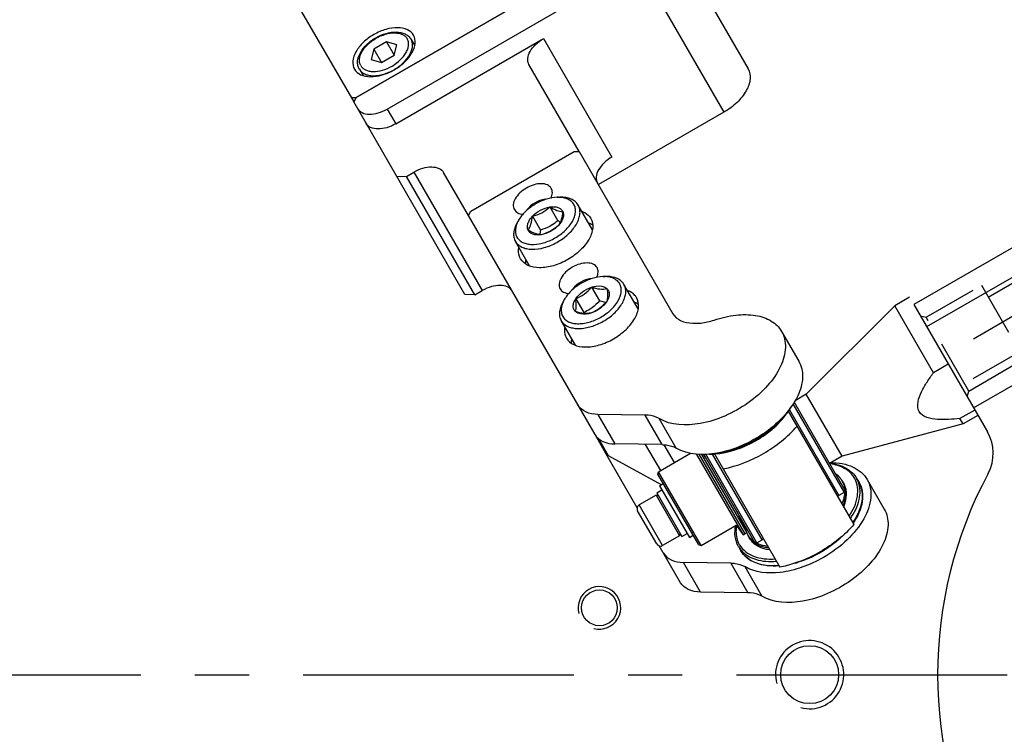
# Model space of a CAD drawing. Header units: millimetres. Extents: x 0 to 7560, y 0 to 5346.
# Tile 35 of 242: x 1535 to 1651, y 1017 to 1101. Entities that reach past the tile are written whole.
import ezdxf

# ---------------------------------------------------------------- set-up
doc = ezdxf.new("R2010")
doc.units = ezdxf.units.MM
doc.linetypes.add('CENTER', pattern=[50.8, 31.75, -6.35, 6.35, -6.35])
doc.linetypes.add('HIDDEN', pattern=[9.525, 6.35, -3.175])
for name, color, linetype in [('CSH-ST-M4-20_PBL1291', 7, 'Continuous'), ('DEFAULT_1', 7, 'CENTER'), ('DUMMY_BOLT_M3_8_SWPW_PBL1326', 7, 'Continuous'), ('DUMMY_BOLT_M5_10_PBL1340', 7, 'Continuous'), ('DUMMY_BOLT_M5_10_PBL1341', 7, 'Continuous'), ('M2001303_PBL1239', 7, 'Continuous'), ('M2002301_PBL1375', 7, 'Continuous'), ('M2002401_PBL1392', 7, 'Continuous'), ('M2002501_PBL1325', 7, 'Continuous'), ('M2003001_PBL3', 7, 'Continuous'), ('M2301901_PBL1299', 7, 'Continuous'), ('M2302101_PBL1355', 7, 'Continuous'), ('M2302301_PBL1298', 7, 'Continuous'), ('M2302501_PBL1297', 7, 'Continuous'), ('MISUMI_BD-13_PBL1360', 7, 'Continuous'), ('MISUMI_BD-13_PBL1361', 7, 'Continuous'), ('MISUMI_BD-13_PBL1377', 7, 'Continuous'), ('MISUMI_BD-13_PBL1665', 7, 'Continuous'), ('MISUMI_MS5-8_PBL1750', 7, 'Continuous'), ('MISUMI_MS5-8_PBL1754', 7, 'Continuous'), ('NSK_F687ZZ1_PBL1358', 7, 'Continuous'), ('NSK_F687ZZ1_PBL1381', 7, 'Continuous'), ('NSK_F687ZZ1_PBL1382', 7, 'Continuous'), ('NSK_F687ZZ1_PBL1666', 7, 'Continuous'), ('RIGHT_VIEW_VBL2', 7, 'Continuous')]:
    doc.layers.add(name, color=color, linetype=linetype)

# ---------------------------------------------------------------- blocks, each defined once
blk = doc.blocks.new('M2003001_PBL3', base_point=(581.65, 254.86))
at = {"layer": 'M2003001_PBL3', "color": 2, "linetype": 'HIDDEN'}
for p, q in [((550.34, 203.47), (526.34, 245.04)), ((537.34, 205.2), (521.34, 232.91)), ((535.95, 204.4), (544.61, 209.4)), ((548.36, 202.91), (544.61, 209.4)), ((543.75, 208.9), (547.75, 201.97)), ((539.7, 197.91), (535.95, 204.4)), ((548.36, 202.91), (539.7, 197.91)), ((549.05, 202.72), (548.36, 202.91)), ((539.52, 197.22), (539.7, 197.91))]:
    blk.add_line(p, q, dxfattribs=at)
at = {"layer": 'M2003001_PBL3', "color": 7}
for p, q in [((516.82, 239.54), (540.82, 197.97)), ((514.22, 238.04), (538.22, 196.47)), ((538.22, 196.47), (553.17, 205.11))]:
    blk.add_line(p, q, dxfattribs=at)
for centre, radius, start, end in [((555.67, 200.78), 5, 61.8214, 120), ((581.65, 249.26), 50, 241.8214, 298.1786)]:
    blk.add_arc(centre, radius, start, end, dxfattribs=at)
blk = doc.blocks.new('RIGHT_VIEW_VBL2', base_point=(581.65, 254.86))
at = {"layer": 'M2003001_PBL3'}
blk.add_blockref('M2003001_PBL3', (581.65, 254.86), dxfattribs=at)

msp = doc.modelspace()

# ---------------------------------------------------------------- linework, layer by layer
at = {"color": 1, "linetype": 'CENTER'}
msp.add_line((1212.687, 1023.804), (2122.687, 1023.804), dxfattribs=at)
at = {"layer": 'CSH-ST-M4-20_PBL1291', "color": 7}
for p, q in [((1580.935, 1098.363), (1581.366, 1097.618)), ((1576.566, 1097.199), (1576.264, 1095.991)), ((1578.066, 1098.065), (1576.566, 1097.199)), ((1576.566, 1097.199), (1577.461, 1095.649)), ((1578.066, 1098.065), (1578.961, 1096.515)), ((1579.264, 1097.723), (1578.066, 1098.065)), ((1578.961, 1096.515), (1579.264, 1097.723)), ((1576.264, 1095.991), (1577.461, 1095.649)), ((1577.461, 1095.649), (1578.961, 1096.515)), ((1574.873, 1094.863), (1575.304, 1094.118))]:
    msp.add_line(p, q, dxfattribs=at)
for points, knots in [([(1574.873, 1094.863), (1574.795, 1094.999), (1574.68, 1095.302), (1574.643, 1095.979), (1574.96, 1096.874), (1575.722, 1097.814), (1576.764, 1098.589), (1577.956, 1099.103), (1579.151, 1099.294), (1580.084, 1099.121), (1580.652, 1098.75), (1580.857, 1098.499), (1580.935, 1098.363)], [0, 0, 0, 0, 0.0517125, 0.1049771, 0.2210176, 0.3545375, 0.5000061, 0.6454734, 0.7789894, 0.8950254, 0.9482878, 1, 1, 1, 1]), ([(1575.036, 1095.282), (1574.974, 1095.389), (1574.883, 1095.634), (1574.867, 1096.04), (1574.963, 1096.472), (1575.245, 1097.088), (1575.847, 1097.82), (1576.801, 1098.524), (1577.888, 1098.998), (1578.823, 1099.154), (1579.497, 1099.09), (1579.92, 1098.957), (1580.263, 1098.74), (1580.43, 1098.539), (1580.492, 1098.432)], [0, 0, 0, 0, 0.0464329, 0.0958497, 0.1503571, 0.2108712, 0.3483288, 0.5, 0.6516712, 0.7891288, 0.8496429, 0.9041503, 0.9535671, 1, 1, 1, 1]), ([(1574.873, 1094.863), (1574.942, 1094.744), (1575.127, 1094.521), (1575.509, 1094.28), (1575.978, 1094.132), (1576.728, 1094.061), (1577.766, 1094.234), (1578.974, 1094.761), (1580.034, 1095.543), (1580.703, 1096.356), (1581.016, 1097.041), (1581.123, 1097.521), (1581.105, 1097.972), (1581.004, 1098.244), (1580.935, 1098.363)], [0, 0, 0, 0, 0.0464329, 0.0958497, 0.1503571, 0.2108712, 0.3483288, 0.5, 0.6516712, 0.7891288, 0.8496429, 0.9041503, 0.9535671, 1, 1, 1, 1]), ([(1575.036, 1095.282), (1575.098, 1095.174), (1575.265, 1094.973), (1575.608, 1094.756), (1576.031, 1094.624), (1576.705, 1094.56), (1577.64, 1094.715), (1578.726, 1095.189), (1579.68, 1095.893), (1580.283, 1096.625), (1580.564, 1097.241), (1580.661, 1097.673), (1580.644, 1098.079), (1580.554, 1098.324), (1580.492, 1098.432)], [0, 0, 0, 0, 0.0464329, 0.0958497, 0.1503571, 0.2108712, 0.3483288, 0.5, 0.6516712, 0.7891288, 0.8496429, 0.9041503, 0.9535671, 1, 1, 1, 1])]:
    msp.add_open_spline(points, degree=3, knots=knots, dxfattribs=at)
at = {"layer": 'DEFAULT_1', "color": 1}
msp.add_line((1685.405, 1085.417), (1642.97, 1060.917), dxfattribs=at)
at = {"layer": 'DUMMY_BOLT_M3_8_SWPW_PBL1326', "color": 7}
for p, q in [((1610.087, 1045.971), (1610.52, 1046.221)), ((1609.756, 1045.145), (1610.362, 1045.495)), ((1609.756, 1045.145), (1612.706, 1040.036)), ((1610.087, 1045.971), (1613.587, 1039.909)), ((1609.683, 1044.872), (1607.691, 1043.722)), ((1609.683, 1044.872), (1612.433, 1040.109)), ((1609.956, 1044.799), (1609.683, 1044.872)), ((1609.758, 1039.142), (1607.508, 1043.039)), ((1610.441, 1038.959), (1607.691, 1043.722)), ((1612.433, 1040.109), (1610.441, 1038.959)), ((1612.506, 1040.382), (1612.433, 1040.109)), ((1612.706, 1040.036), (1613.312, 1040.386)), ((1613.587, 1039.909), (1614.02, 1040.159))]:
    msp.add_line(p, q, dxfattribs=at)
for centre, start, end in [((1607.941, 1043.289), 120, 210), ((1610.191, 1039.392), 210, 300)]:
    msp.add_arc(centre, 0.5, start, end, dxfattribs=at)
at = {"layer": 'DUMMY_BOLT_M5_10_PBL1340', "color": 7}
for p, q in [((1598.075, 1079.827), (1598.378, 1079.836)), ((1597.21, 1078.69), (1598.141, 1077.076)), ((1600.601, 1078.79), (1600.54, 1078.907)), ((1602.207, 1076.02), (1600.54, 1078.907)), ((1595.177, 1077.599), (1596.108, 1075.985)), ((1593.615, 1077.252), (1593.455, 1076.994)), ((1593.118, 1074.774), (1593.179, 1074.657)), ((1594.846, 1071.77), (1593.179, 1074.657))]:
    msp.add_line(p, q, dxfattribs=at)
for centre, radius, start, end in [((1598.191, 1076.2), 3.628, 87.02934, 91.82901), ((1598.202, 1076.471), 3.357, 86.50341, 86.97372), ((1596.695, 1075.34), 3.624, 148.16804, 153.03402)]:
    msp.add_arc(centre, radius, start, end, dxfattribs=at)
for points, knots in [([(1598.075, 1079.827), (1597.651, 1079.813), (1596.768, 1079.644), (1595.526, 1079.092), (1594.427, 1078.293), (1593.839, 1077.613), (1593.615, 1077.252)], [0, 0, 0, 0, 0.2392861, 0.4999992, 0.7607122, 1, 1, 1, 1]), ([(1600.54, 1078.907), (1600.451, 1079.062), (1600.205, 1079.35), (1599.696, 1079.651), (1599.07, 1079.82), (1598.616, 1079.843), (1598.378, 1079.836)], [0, 0, 0, 0, 0.217481, 0.450692, 0.7102363, 1, 1, 1, 1]), ([(1600.088, 1078.879), (1600.025, 1079.015), (1599.846, 1079.275), (1599.455, 1079.567), (1598.962, 1079.757), (1598.598, 1079.81), (1598.406, 1079.822)], [0, 0, 0, 0, 0.2234352, 0.4577805, 0.7146522, 1, 1, 1, 1]), ([(1593.179, 1074.657), (1593.261, 1074.515), (1593.481, 1074.248), (1593.934, 1073.957), (1594.49, 1073.776), (1595.379, 1073.682), (1596.616, 1073.873), (1598.063, 1074.481), (1599.35, 1075.398), (1600.18, 1076.358), (1600.591, 1077.174), (1600.75, 1077.752), (1600.765, 1078.301), (1600.671, 1078.64), (1600.601, 1078.79)], [0, 0, 0, 0, 0.046216, 0.0953063, 0.149332, 0.2092218, 0.3452475, 0.4958002, 0.6473276, 0.7859619, 0.8474544, 0.903012, 0.9532738, 1, 1, 1, 1]), ([(1593.31, 1075.241), (1593.373, 1075.105), (1593.552, 1074.846), (1593.943, 1074.553), (1594.436, 1074.364), (1595.236, 1074.246), (1596.369, 1074.392), (1597.705, 1074.927), (1598.902, 1075.757), (1599.68, 1076.636), (1600.069, 1077.388), (1600.221, 1077.921), (1600.239, 1078.427), (1600.153, 1078.74), (1600.088, 1078.879)], [0, 0, 0, 0, 0.0461239, 0.0944985, 0.1475206, 0.2064187, 0.3411462, 0.4916953, 0.6442332, 0.784258, 0.8463796, 0.902434, 0.9530416, 1, 1, 1, 1]), ([(1595.177, 1077.599), (1595.445, 1077.886), (1596.081, 1078.359), (1596.828, 1078.63), (1597.21, 1078.69)], [0, 0, 0, 0, 0.5043725, 1, 1, 1, 1]), ([(1595.177, 1077.599), (1595.552, 1077.701), (1596.289, 1077.969), (1596.92, 1078.435), (1597.21, 1078.69)], [0, 0, 0, 0, 0.5019, 1, 1, 1, 1]), ([(1597.21, 1078.69), (1597.379, 1078.716), (1597.704, 1078.737), (1598.156, 1078.659), (1598.52, 1078.467), (1598.681, 1078.261), (1598.732, 1078.151)], [0, 0, 0, 0, 0.2986818, 0.561175, 0.7900538, 1, 1, 1, 1]), ([(1597.21, 1078.69), (1597.478, 1078.54), (1597.961, 1078.289), (1598.498, 1078.165), (1598.732, 1078.151)], [0, 0, 0, 0, 0.5665702, 1, 1, 1, 1]), ([(1594.666, 1075.969), (1594.614, 1076.081), (1594.558, 1076.346), (1594.633, 1076.768), (1594.843, 1077.2), (1595.054, 1077.468), (1595.177, 1077.599)], [0, 0, 0, 0, 0.2056976, 0.4365227, 0.7017552, 1, 1, 1, 1]), ([(1594.666, 1075.969), (1594.807, 1076.181), (1595.05, 1076.711), (1595.14, 1077.282), (1595.177, 1077.599)], [0, 0, 0, 0, 0.4440569, 1, 1, 1, 1]), ([(1598.732, 1078.151), (1598.695, 1077.834), (1598.606, 1077.264), (1598.363, 1076.734), (1598.221, 1076.522)], [0, 0, 0, 0, 0.5559465, 1, 1, 1, 1]), ([(1598.732, 1078.151), (1598.784, 1078.039), (1598.84, 1077.774), (1598.765, 1077.353), (1598.554, 1076.92), (1598.344, 1076.652), (1598.221, 1076.522)], [0, 0, 0, 0, 0.2056976, 0.4365227, 0.7017552, 1, 1, 1, 1]), ([(1593.455, 1076.994), (1593.337, 1076.803), (1593.141, 1076.423), (1592.971, 1075.833), (1592.952, 1075.273), (1593.046, 1074.927), (1593.118, 1074.774)], [0, 0, 0, 0, 0.2879881, 0.5478295, 0.7823866, 1, 1, 1, 1]), ([(1593.464, 1076.984), (1593.317, 1076.695), (1593.161, 1076.238), (1593.173, 1075.632), (1593.253, 1075.363), (1593.31, 1075.241)], [0, 0, 0, 0, 0.5397708, 0.7769142, 1, 1, 1, 1]), ([(1598.221, 1076.522), (1597.932, 1076.267), (1597.3, 1075.801), (1596.564, 1075.533), (1596.188, 1075.431)], [0, 0, 0, 0, 0.4981, 1, 1, 1, 1]), ([(1598.221, 1076.522), (1597.953, 1076.235), (1597.317, 1075.761), (1596.57, 1075.49), (1596.188, 1075.431)], [0, 0, 0, 0, 0.5043725, 1, 1, 1, 1]), ([(1598.141, 1077.076), (1598.069, 1077.013), (1597.774, 1076.763), (1597.452, 1076.544), (1597.196, 1076.407)], [0, 0, 0, 0, 0.2480932, 1, 1, 1, 1]), ([(1598.438, 1076.918), (1598.413, 1076.93), (1598.314, 1076.981), (1598.215, 1077.035), (1598.141, 1077.076)], [0, 0, 0, 0, 0.2455371, 1, 1, 1, 1]), ([(1596.188, 1075.431), (1595.954, 1075.445), (1595.417, 1075.568), (1594.934, 1075.819), (1594.666, 1075.969)], [0, 0, 0, 0, 0.4334332, 1, 1, 1, 1]), ([(1596.188, 1075.431), (1596.019, 1075.404), (1595.694, 1075.383), (1595.242, 1075.461), (1594.878, 1075.654), (1594.717, 1075.86), (1594.666, 1075.969)], [0, 0, 0, 0, 0.2986818, 0.561175, 0.7900538, 1, 1, 1, 1]), ([(1596.108, 1075.985), (1596.103, 1075.939), (1596.08, 1075.758), (1596.052, 1075.579), (1596.025, 1075.446)], [0, 0, 0, 0, 0.2564422, 1, 1, 1, 1])]:
    msp.add_open_spline(points, degree=3, knots=knots, dxfattribs=at)
msp.add_open_spline([(1597.196, 1076.407), (1596.854, 1076.223), (1596.483, 1076.088), (1596.108, 1075.985)], degree=3, dxfattribs=at)
at = {"layer": 'DUMMY_BOLT_M5_10_PBL1341', "color": 7}
for p, q in [((1603.445, 1070.526), (1603.748, 1070.535)), ((1607.577, 1066.719), (1605.91, 1069.606)), ((1602.097, 1069.273), (1603.029, 1067.66)), ((1598.985, 1067.951), (1598.825, 1067.693)), ((1600.251, 1067.925), (1601.183, 1066.312)), ((1600.216, 1062.469), (1598.549, 1065.356))]:
    msp.add_line(p, q, dxfattribs=at)
for centre, radius, start, end in [((1603.561, 1066.905), 3.623, 86.9759, 91.83673), ((1602.065, 1066.039), 3.626, 148.16654, 152.9741), ((1589.508, 1064.9), 11.759, 6.37949, 6.89494)]:
    msp.add_arc(centre, radius, start, end, dxfattribs=at)
for points, knots in [([(1603.444, 1070.526), (1603.02, 1070.513), (1602.137, 1070.343), (1600.896, 1069.791), (1599.797, 1068.992), (1599.209, 1068.312), (1598.985, 1067.951)], [0, 0, 0, 0, 0.2392934, 0.5000071, 0.7607168, 1, 1, 1, 1]), ([(1605.627, 1069.962), (1605.404, 1070.171), (1604.786, 1070.488), (1604.11, 1070.546), (1603.748, 1070.535)], [0, 0, 0, 0, 0.4568342, 1, 1, 1, 1]), ([(1605.146, 1070.007), (1604.976, 1070.166), (1604.525, 1070.423), (1604.021, 1070.508), (1603.752, 1070.523)], [0, 0, 0, 0, 0.4635303, 1, 1, 1, 1]), ([(1598.832, 1065.001), (1599.083, 1064.764), (1599.605, 1064.52), (1600.363, 1064.414), (1601.275, 1064.439), (1602.478, 1064.741), (1603.841, 1065.431), (1605.003, 1066.376), (1605.717, 1067.322), (1606.039, 1068.104), (1606.14, 1068.65), (1606.106, 1069.161), (1605.989, 1069.47), (1605.91, 1069.606)], [0, 0, 0, 0, 0.1001185, 0.1583342, 0.222136, 0.3633151, 0.514248, 0.6620083, 0.7946183, 0.8530448, 0.9059546, 0.9542971, 1, 1, 1, 1]), ([(1598.991, 1065.512), (1599.234, 1065.284), (1599.746, 1065.056), (1600.485, 1064.975), (1601.373, 1065.028), (1602.529, 1065.364), (1603.806, 1066.084), (1604.843, 1067.035), (1605.422, 1067.968), (1605.604, 1068.71), (1605.597, 1069.21), (1605.447, 1069.659), (1605.256, 1069.903), (1605.146, 1070.007)], [0, 0, 0, 0, 0.1022191, 0.1622294, 0.2281854, 0.3737941, 0.5274899, 0.6744224, 0.8020683, 0.8571585, 0.9070212, 0.9536542, 1, 1, 1, 1]), ([(1602.097, 1069.273), (1602.275, 1069.33), (1602.867, 1069.475), (1603.598, 1069.405), (1603.915, 1069.107)], [0, 0, 0, 0, 0.3006947, 1, 1, 1, 1]), ([(1605.91, 1069.606), (1605.853, 1069.705), (1605.762, 1069.828), (1605.655, 1069.936), (1605.627, 1069.962)], [0, 0, 0, 0, 0.7467444, 1, 1, 1, 1]), ([(1600.251, 1067.925), (1600.457, 1068.238), (1601.022, 1068.791), (1601.719, 1069.151), (1602.097, 1069.273)], [0, 0, 0, 0, 0.485027, 1, 1, 1, 1]), ([(1600.251, 1067.925), (1600.601, 1068.071), (1601.287, 1068.436), (1601.842, 1068.98), (1602.097, 1069.273)], [0, 0, 0, 0, 0.4933969, 1, 1, 1, 1]), ([(1602.097, 1069.273), (1602.417, 1069.177), (1603.018, 1069.027), (1603.641, 1069.055), (1603.915, 1069.107)], [0, 0, 0, 0, 0.5445426, 1, 1, 1, 1]), ([(1603.915, 1069.107), (1603.95, 1068.815), (1604, 1068.309), (1603.944, 1067.799), (1603.886, 1067.594)], [0, 0, 0, 0, 0.5802916, 1, 1, 1, 1]), ([(1603.915, 1069.107), (1604.002, 1069.025), (1604.148, 1068.816), (1604.208, 1068.424), (1604.117, 1068), (1603.975, 1067.729), (1603.886, 1067.594)], [0, 0, 0, 0, 0.2194799, 0.4472915, 0.7045944, 1, 1, 1, 1]), ([(1598.825, 1067.693), (1598.7, 1067.491), (1598.493, 1067.086), (1598.327, 1066.459), (1598.332, 1065.868), (1598.459, 1065.511), (1598.549, 1065.356)], [0, 0, 0, 0, 0.2897733, 0.5493251, 0.7825452, 1, 1, 1, 1]), ([(1598.836, 1067.686), (1598.734, 1067.486), (1598.578, 1067.089), (1598.513, 1066.481), (1598.645, 1065.929), (1598.862, 1065.633), (1598.991, 1065.512)], [0, 0, 0, 0, 0.2876384, 0.5421145, 0.7734297, 1, 1, 1, 1]), ([(1600.223, 1066.411), (1600.135, 1066.494), (1599.99, 1066.702), (1599.929, 1067.094), (1600.021, 1067.519), (1600.163, 1067.79), (1600.251, 1067.925)], [0, 0, 0, 0, 0.2194799, 0.4472915, 0.7045944, 1, 1, 1, 1]), ([(1600.223, 1066.411), (1600.28, 1066.616), (1600.336, 1067.127), (1600.287, 1067.633), (1600.251, 1067.925)], [0, 0, 0, 0, 0.4197118, 1, 1, 1, 1]), ([(1603.886, 1067.594), (1603.631, 1067.3), (1603.076, 1066.757), (1602.39, 1066.392), (1602.04, 1066.246)], [0, 0, 0, 0, 0.5066031, 1, 1, 1, 1]), ([(1603.886, 1067.594), (1603.681, 1067.28), (1603.116, 1066.728), (1602.418, 1066.368), (1602.04, 1066.246)], [0, 0, 0, 0, 0.485027, 1, 1, 1, 1]), ([(1603.786, 1067.48), (1603.724, 1067.49), (1603.469, 1067.536), (1603.217, 1067.603), (1603.029, 1067.66)], [0, 0, 0, 0, 0.2409673, 1, 1, 1, 1]), ([(1602.04, 1066.246), (1601.766, 1066.193), (1601.143, 1066.165), (1600.542, 1066.315), (1600.223, 1066.411)], [0, 0, 0, 0, 0.4554608, 1, 1, 1, 1]), ([(1602.04, 1066.246), (1601.862, 1066.188), (1601.27, 1066.043), (1600.54, 1066.114), (1600.223, 1066.411)], [0, 0, 0, 0, 0.3006947, 1, 1, 1, 1]), ([(1602.178, 1066.862), (1602.1, 1066.805), (1601.786, 1066.591), (1601.444, 1066.421), (1601.183, 1066.312)], [0, 0, 0, 0, 0.2538205, 1, 1, 1, 1]), ([(1598.549, 1065.356), (1598.605, 1065.258), (1598.697, 1065.135), (1598.804, 1065.027), (1598.832, 1065.001)], [0, 0, 0, 0, 0.7467444, 1, 1, 1, 1])]:
    msp.add_open_spline(points, degree=3, knots=knots, dxfattribs=at)
msp.add_open_spline([(1603.029, 1067.66), (1602.773, 1067.366), (1602.492, 1067.091), (1602.178, 1066.862)], degree=3, dxfattribs=at)
at = {"layer": 'M2001303_PBL1239', "color": 7}
for centre, radius in [((1603.03, 1031.648), 2.1), ((1627.687, 1023.804), 3.4)]:
    msp.add_circle(centre, radius, dxfattribs=at)
at = {"layer": 'M2001303_PBL1239', "color": 134}
for centre, radius in [((1603.03, 1031.648), 2.5), ((1627.687, 1023.804), 4)]:
    msp.add_arc(centre, radius, 255, 195, dxfattribs=at)
at = {"layer": 'M2002301_PBL1375', "color": 7}
for p, q in [((1637.672, 1067.094), (1627.29, 1056.712)), ((1639.404, 1068.094), (1637.672, 1067.094)), ((1642.206, 1059.24), (1637.672, 1067.094)), ((1643.938, 1060.24), (1642.206, 1059.24)), ((1627.29, 1056.712), (1625.979, 1055.955)), ((1631.49, 1049.437), (1627.29, 1056.712)), ((1647.046, 1054.857), (1645.314, 1053.857)), ((1645.672, 1053.237), (1631.49, 1049.437)), ((1645.672, 1053.237), (1645.314, 1053.857)), ((1647.404, 1054.237), (1645.672, 1053.237)), ((1631.49, 1049.437), (1630.002, 1048.578))]:
    msp.add_line(p, q, dxfattribs=at)
msp.add_open_spline([(1645.314, 1053.857), (1644.872, 1053.81), (1643.996, 1053.736), (1642.691, 1053.741), (1641.472, 1053.894), (1640.354, 1054.582), (1640.317, 1055.894), (1640.794, 1057.026), (1641.442, 1058.159), (1641.945, 1058.881), (1642.206, 1059.24)], degree=3, knots=[0, 0, 0, 0, 0.1321698, 0.261999, 0.3867483, 0.500001, 0.613254, 0.7380016, 0.8678303, 1, 1, 1, 1], dxfattribs=at)
at = {"layer": 'M2002401_PBL1392', "color": 7}
for p, q in [((1625.181, 1054.728), (1632.863, 1041.422)), ((1616.521, 1049.727), (1624.203, 1036.422))]:
    msp.add_line(p, q, dxfattribs=at)
for points in [[(1617.542, 1047.959), (1619.199, 1048.281), (1622.397, 1049.551), (1625.095, 1051.685), (1626.202, 1052.959)], [(1632.863, 1041.422), (1631.756, 1040.148), (1629.057, 1038.014), (1625.86, 1036.744), (1624.203, 1036.422)]]:
    msp.add_open_spline(points, degree=3, dxfattribs=at)
at = {"layer": 'M2002501_PBL1325', "color": 7}
for p, q in [((1609.943, 1047.62), (1613.725, 1049.804)), ((1609.87, 1047.347), (1609.943, 1047.62)), ((1614.943, 1038.96), (1609.943, 1047.62)), ((1614.67, 1039.034), (1609.87, 1047.347)), ((1614.943, 1038.96), (1619.078, 1041.347)), ((1614.67, 1039.033), (1614.943, 1038.96))]:
    msp.add_line(p, q, dxfattribs=at)
at = {"layer": 'M2301901_PBL1299', "color": 7}
for p, q in [((1574.492, 1091.523), (1609.999, 1112.023)), ((1568.093, 1101.607), (1574.209, 1091.015)), ((1573.91, 1091.531), (1574.492, 1091.523))]:
    msp.add_line(p, q, dxfattribs=at)
for points in [[(1581.228, 1098.857), (1581.068, 1099.135), (1580.479, 1099.617), (1579.287, 1099.801), (1577.923, 1099.577), (1576.542, 1098.974), (1575.329, 1098.079), (1574.452, 1097.01), (1574.016, 1095.885), (1574.139, 1095.135), (1574.3, 1094.857)], [(1574.3, 1094.857), (1574.46, 1094.579), (1575.049, 1094.096), (1576.241, 1093.912), (1577.605, 1094.137), (1578.986, 1094.74), (1580.199, 1095.634), (1581.076, 1096.704), (1581.512, 1097.828), (1581.388, 1098.579), (1581.228, 1098.857)]]:
    msp.add_open_spline(points, degree=3, knots=[0, 0, 0, 0, 0.0950691, 0.2098465, 0.3477922, 0.5, 0.6522078, 0.7901535, 0.9049309, 1, 1, 1, 1], dxfattribs=at)
at = {"layer": 'M2302101_PBL1355', "color": 7}
for p, q in [((1607.471, 1043.402), (1603.799, 1049.763)), ((1634.426, 1046.715), (1636.432, 1043.24)), ((1612.555, 1034.597), (1610.054, 1038.928)), ((1614.878, 1033.503), (1612.871, 1036.978)), ((1618.43, 1036.898), (1612.871, 1036.978)), ((1618.43, 1036.898), (1620.436, 1033.423)), ((1620.069, 1036.486), (1622.075, 1033.011)), ((1620.436, 1033.423), (1614.878, 1033.503))]:
    msp.add_line(p, q, dxfattribs=at)
for points, knots in [([(1630.184, 1048.686), (1631.067, 1048.68), (1632.717, 1048.443), (1634.061, 1047.348), (1634.426, 1046.716)], [0, 0, 0, 0, 0.5476437, 1, 1, 1, 1]), ([(1634.426, 1046.716), (1634.603, 1046.409), (1634.862, 1045.709), (1634.926, 1044.087), (1634.087, 1041.864), (1632.11, 1039.468), (1630.317, 1038.143), (1629.316, 1037.565)], [0, 0, 0, 0, 0.0929816, 0.1919428, 0.4209948, 0.6962676, 1, 1, 1, 1]), ([(1636.432, 1043.241), (1636.755, 1042.681), (1637.057, 1041.22), (1636.365, 1038.953), (1634.809, 1036.731), (1632.558, 1034.753), (1629.846, 1033.229), (1626.372, 1032.12), (1623.456, 1032.178), (1622.075, 1033.011)], [0, 0, 0, 0, 0.0922235, 0.2007271, 0.3301354, 0.4752226, 0.6256434, 0.7695978, 1, 1, 1, 1]), ([(1610.548, 1038.072), (1610.749, 1037.725), (1611.483, 1037.122), (1612.387, 1036.985), (1612.871, 1036.978)], [0, 0, 0, 0, 0.4530056, 1, 1, 1, 1]), ([(1629.316, 1037.565), (1628.512, 1037.101), (1626.859, 1036.341), (1623.762, 1035.576), (1621.274, 1035.759), (1620.069, 1036.486)], [0, 0, 0, 0, 0.2893534, 0.561076, 1, 1, 1, 1]), ([(1618.43, 1036.898), (1618.586, 1036.896), (1619.15, 1036.86), (1619.717, 1036.699), (1620.069, 1036.486)], [0, 0, 0, 0, 0.2747053, 1, 1, 1, 1]), ([(1614.878, 1033.503), (1614.393, 1033.51), (1613.489, 1033.647), (1612.755, 1034.25), (1612.555, 1034.597)], [0, 0, 0, 0, 0.5469944, 1, 1, 1, 1]), ([(1622.075, 1033.011), (1621.964, 1033.078), (1621.453, 1033.329), (1620.874, 1033.417), (1620.436, 1033.423)], [0, 0, 0, 0, 0.2283127, 1, 1, 1, 1])]:
    msp.add_open_spline(points, degree=3, knots=knots, dxfattribs=at)
at = {"layer": 'M2302301_PBL1298', "color": 7}
for p, q in [((1587.962, 1078.192), (1600.087, 1085.192)), ((1600.087, 1085.192), (1600.669, 1085.184)), ((1600.669, 1085.184), (1611.654, 1066.158)), ((1587.679, 1077.684), (1587.962, 1078.192)), ((1602.523, 1051.972), (1587.679, 1077.684)), ((1613.977, 1065.063), (1614.42, 1065.057)), ((1624.394, 1064.09), (1626.401, 1060.615)), ((1602.84, 1054.353), (1604.846, 1050.878)), ((1608.399, 1054.273), (1602.84, 1054.353)), ((1610.405, 1050.798), (1608.399, 1054.273)), ((1612.044, 1050.386), (1610.038, 1053.861)), ((1610.405, 1050.798), (1604.846, 1050.878))]:
    msp.add_line(p, q, dxfattribs=at)
for points, knots in [([(1597.383, 1080.876), (1597.283, 1081.049), (1596.915, 1081.351), (1596.17, 1081.466), (1595.317, 1081.326), (1594.454, 1080.949), (1593.696, 1080.39), (1593.148, 1079.721), (1592.875, 1079.018), (1592.952, 1078.549), (1593.053, 1078.376)], [0, 0, 0, 0, 0.0950719, 0.2098478, 0.3477908, 0.5, 0.6522092, 0.7901522, 0.9049281, 1, 1, 1, 1]), ([(1597.348, 1079.736), (1597.438, 1079.927), (1597.557, 1080.313), (1597.473, 1080.72), (1597.383, 1080.876)], [0, 0, 0, 0, 0.5406599, 1, 1, 1, 1]), ([(1593.053, 1078.376), (1593.143, 1078.219), (1593.456, 1077.941), (1593.852, 1077.853), (1594.065, 1077.835)], [0, 0, 0, 0, 0.4590502, 1, 1, 1, 1]), ([(1600.968, 1078.19), (1601.082, 1078.147), (1601.495, 1077.962), (1601.851, 1077.637), (1602.016, 1077.35)], [0, 0, 0, 0, 0.26916, 1, 1, 1, 1]), ([(1602.016, 1077.35), (1602.207, 1077.02), (1602.354, 1076.129), (1601.835, 1074.793), (1600.794, 1073.524), (1599.354, 1072.461), (1597.714, 1071.745), (1596.094, 1071.479), (1594.678, 1071.697), (1593.98, 1072.27), (1593.789, 1072.6)], [0, 0, 0, 0, 0.0950665, 0.2098471, 0.3477914, 0.5, 0.6522086, 0.7901529, 0.9049335, 1, 1, 1, 1]), ([(1593.789, 1072.6), (1593.735, 1072.694), (1593.546, 1073.108), (1593.529, 1073.588), (1593.586, 1073.928)], [0, 0, 0, 0, 0.2387521, 1, 1, 1, 1]), ([(1602.753, 1071.575), (1602.652, 1071.748), (1602.285, 1072.05), (1601.54, 1072.165), (1600.687, 1072.025), (1599.824, 1071.648), (1599.066, 1071.089), (1598.518, 1070.42), (1598.245, 1069.718), (1598.322, 1069.248), (1598.423, 1069.075)], [0, 0, 0, 0, 0.0950719, 0.2098478, 0.3477908, 0.5, 0.6522092, 0.7901522, 0.9049281, 1, 1, 1, 1]), ([(1602.715, 1070.429), (1602.806, 1070.621), (1602.927, 1071.009), (1602.843, 1071.418), (1602.753, 1071.575)], [0, 0, 0, 0, 0.5409461, 1, 1, 1, 1]), ([(1598.423, 1069.075), (1598.513, 1068.919), (1598.823, 1068.642), (1599.217, 1068.553), (1599.429, 1068.535)], [0, 0, 0, 0, 0.45929, 1, 1, 1, 1]), ([(1607.386, 1068.049), (1607.332, 1068.143), (1607.068, 1068.514), (1606.661, 1068.768), (1606.338, 1068.889)], [0, 0, 0, 0, 0.2387521, 1, 1, 1, 1]), ([(1599.159, 1063.299), (1599.349, 1062.969), (1600.048, 1062.397), (1601.464, 1062.178), (1603.084, 1062.444), (1604.724, 1063.16), (1606.164, 1064.223), (1607.205, 1065.493), (1607.723, 1066.828), (1607.577, 1067.719), (1607.386, 1068.049)], [0, 0, 0, 0, 0.0950665, 0.2098471, 0.3477914, 0.5, 0.6522086, 0.7901529, 0.9049335, 1, 1, 1, 1]), ([(1611.654, 1066.158), (1611.854, 1065.81), (1612.588, 1065.207), (1613.493, 1065.07), (1613.977, 1065.063)], [0, 0, 0, 0, 0.4530056, 1, 1, 1, 1]), ([(1616.489, 1065.415), (1617.313, 1065.697), (1618.921, 1066.084), (1621.239, 1066.091), (1623.184, 1065.476), (1624.109, 1064.584), (1624.394, 1064.09)], [0, 0, 0, 0, 0.3039444, 0.5726116, 0.800828, 1, 1, 1, 1]), ([(1614.42, 1065.057), (1614.585, 1065.054), (1615.287, 1065.081), (1615.981, 1065.241), (1616.489, 1065.415)], [0, 0, 0, 0, 0.2344173, 1, 1, 1, 1]), ([(1598.956, 1064.627), (1598.936, 1064.507), (1598.89, 1064.057), (1598.994, 1063.586), (1599.159, 1063.299)], [0, 0, 0, 0, 0.26916, 1, 1, 1, 1]), ([(1624.394, 1064.09), (1624.717, 1063.531), (1625.019, 1062.07), (1624.327, 1059.802), (1622.771, 1057.58), (1620.52, 1055.602), (1617.808, 1054.079), (1614.334, 1052.97), (1611.419, 1053.028), (1610.038, 1053.861)], [0, 0, 0, 0, 0.0922235, 0.2007271, 0.3301354, 0.4752226, 0.6256434, 0.7695978, 1, 1, 1, 1]), ([(1626.401, 1060.615), (1626.723, 1060.056), (1627.025, 1058.595), (1626.334, 1056.327), (1624.778, 1054.105), (1622.527, 1052.127), (1619.815, 1050.604), (1616.34, 1049.495), (1613.425, 1049.553), (1612.044, 1050.386)], [0, 0, 0, 0, 0.0922235, 0.2007271, 0.3301354, 0.4752226, 0.6256434, 0.7695978, 1, 1, 1, 1]), ([(1602.84, 1054.353), (1602.356, 1054.359), (1601.451, 1054.496), (1600.718, 1055.1), (1600.517, 1055.447)], [0, 0, 0, 0, 0.5469944, 1, 1, 1, 1]), ([(1610.038, 1053.861), (1609.927, 1053.928), (1609.416, 1054.179), (1608.836, 1054.266), (1608.399, 1054.273)], [0, 0, 0, 0, 0.2283127, 1, 1, 1, 1]), ([(1602.523, 1051.972), (1602.724, 1051.625), (1603.458, 1051.021), (1604.362, 1050.885), (1604.846, 1050.878)], [0, 0, 0, 0, 0.4530056, 1, 1, 1, 1]), ([(1610.405, 1050.798), (1610.561, 1050.796), (1611.125, 1050.76), (1611.692, 1050.598), (1612.044, 1050.386)], [0, 0, 0, 0, 0.2747053, 1, 1, 1, 1])]:
    msp.add_open_spline(points, degree=3, knots=knots, dxfattribs=at)
for points in [[(1602.242, 1076.563), (1602.103, 1076.655), (1601.952, 1076.73), (1601.797, 1076.79)], [(1594.384, 1072.51), (1594.358, 1072.345), (1594.348, 1072.177), (1594.358, 1072.011)], [(1607.611, 1067.262), (1607.473, 1067.354), (1607.322, 1067.429), (1607.167, 1067.489)], [(1599.754, 1063.209), (1599.728, 1063.045), (1599.718, 1062.877), (1599.728, 1062.711)]]:
    msp.add_open_spline(points, degree=3, dxfattribs=at)
at = {"layer": 'M2302501_PBL1297', "color": 7}
for p, q in [((1609.975, 1112.009), (1574.492, 1091.523)), ((1578.149, 1090.189), (1607.594, 1107.189)), ((1607.594, 1107.189), (1617.625, 1089.815)), ((1615.179, 1104.053), (1620.464, 1094.898)), ((1579.152, 1088.452), (1596.473, 1098.452)), ((1596.473, 1098.452), (1604.498, 1084.552)), ((1600.669, 1085.184), (1594.77, 1095.402)), ((1574.492, 1091.523), (1574.209, 1091.015)), ((1587.264, 1068.402), (1574.209, 1091.015)), ((1578.149, 1090.189), (1579.152, 1088.452)), ((1617.625, 1089.815), (1602.903, 1081.315)), ((1579.239, 1082.302), (1580.403, 1082.285)), ((1580.403, 1082.285), (1581.269, 1082.785)), ((1588.428, 1068.385), (1580.403, 1082.285)), ((1581.269, 1082.785), (1589.294, 1068.885)), ((1587.679, 1077.684), (1584.762, 1082.735)), ((1588.428, 1068.385), (1587.264, 1068.402)), ((1588.428, 1068.385), (1589.294, 1068.885)), ((1603.799, 1049.763), (1602.523, 1051.972)), ((1604.107, 1049.47), (1602.943, 1051.487)), ((1608.405, 1050.827), (1610.178, 1047.756)), ((1610.602, 1050.781), (1611.806, 1048.696)), ((1610.297, 1046.093), (1604.107, 1049.47))]:
    msp.add_line(p, q, dxfattribs=at)
for points, knots in [([(1594.77, 1095.402), (1594.649, 1095.61), (1594.557, 1096.173), (1594.884, 1097.017), (1595.541, 1097.818), (1596.139, 1098.259), (1596.473, 1098.452)], [0, 0, 0, 0, 0.1901284, 0.4196938, 0.695574, 1, 1, 1, 1]), ([(1620.464, 1094.898), (1620.664, 1094.551), (1620.819, 1093.613), (1620.273, 1092.207), (1619.178, 1090.871), (1618.181, 1090.136), (1617.625, 1089.815)], [0, 0, 0, 0, 0.1901231, 0.4196925, 0.695582, 1, 1, 1, 1]), ([(1574.656, 1090.24), (1574.776, 1090.031), (1575.218, 1089.669), (1576.112, 1089.531), (1577.134, 1089.699), (1577.815, 1089.997), (1578.149, 1090.189)], [0, 0, 0, 0, 0.1901284, 0.4196938, 0.695574, 1, 1, 1, 1]), ([(1579.152, 1088.452), (1578.818, 1088.259), (1578.138, 1087.962), (1577.115, 1087.794), (1576.221, 1087.932), (1575.78, 1088.294), (1575.659, 1088.502)], [0, 0, 0, 0, 0.304426, 0.5803062, 0.8098716, 1, 1, 1, 1]), ([(1604.498, 1084.552), (1604.164, 1084.36), (1603.566, 1083.919), (1602.909, 1083.117), (1602.582, 1082.274), (1602.674, 1081.711), (1602.795, 1081.502)], [0, 0, 0, 0, 0.304426, 0.5803062, 0.8098716, 1, 1, 1, 1]), ([(1581.269, 1082.785), (1581.603, 1082.978), (1582.284, 1083.275), (1583.307, 1083.443), (1584.201, 1083.305), (1584.642, 1082.943), (1584.762, 1082.735)], [0, 0, 0, 0, 0.304426, 0.5803062, 0.8098716, 1, 1, 1, 1]), ([(1592.788, 1068.835), (1592.667, 1069.043), (1592.226, 1069.405), (1591.332, 1069.543), (1590.309, 1069.375), (1589.628, 1069.078), (1589.294, 1068.885)], [0, 0, 0, 0, 0.1901284, 0.4196938, 0.695574, 1, 1, 1, 1])]:
    msp.add_open_spline(points, degree=3, knots=knots, dxfattribs=at)
msp.add_open_spline([(1604.107, 1049.47), (1603.983, 1049.538), (1603.87, 1049.64), (1603.799, 1049.763)], degree=3, dxfattribs=at)
at = {"layer": 'MISUMI_BD-13_PBL1360', "color": 7}
for p, q in [((1614.706, 1049.671), (1620.092, 1040.342)), ((1615.003, 1049.655), (1620.319, 1040.447)), ((1615.525, 1049.253), (1615.23, 1049.671)), ((1619.147, 1042.978), (1620.251, 1040.595)), ((1620.319, 1040.447), (1620.092, 1040.342))]:
    msp.add_line(p, q, dxfattribs=at)
at = {"layer": 'MISUMI_BD-13_PBL1361', "color": 7}
for p, q in [((1620.308, 1040.445), (1620.312, 1040.436)), ((1620.31, 1040.446), (1620.311, 1040.436))]:
    msp.add_line(p, q, dxfattribs=at)
for centre, radius, start, end in [((1629.513, 1045.452), 2.264, 31.45462, 36.51794), ((1629.541, 1045.47), 2.23, 30.00061, 31.44335), ((1629.625, 1045.286), 2.272, 31.48164, 36.51786), ((1629.528, 1045.462), 2.246, 25.42162, 29.99164), ((1629.478, 1045.439), 2.301, 20.72567, 25.4158), ((1629.654, 1045.304), 2.238, 30.00064, 31.47051), ((1629.656, 1045.305), 2.236, 29.17826, 29.99981), ((1629.637, 1045.295), 2.258, 25.28259, 29.17224), ((1629.057, 1045.343), 2.734, 3.57935, 6.65898), ((1628.983, 1045.338), 2.809, 2.52039, 3.58792), ((1628.743, 1045.338), 3.049, 357.09003, 358.25898), ((1629.237, 1045.185), 2.674, 6.61215, 7.72152), ((1629.123, 1045.173), 2.788, 1.25123, 6.58072), ((1628.969, 1045.169), 2.943, 358.6437, 1.27256), ((1622.388, 1041.338), 2.264, 203.48217, 208.54549), ((1622.475, 1041.158), 2.272, 203.48226, 208.51825), ((1622.358, 1041.323), 2.23, 208.55676, 209.99939), ((1622.371, 1041.331), 2.246, 210.00836, 214.57838), ((1622.446, 1041.142), 2.238, 208.52937, 209.99936), ((1622.443, 1041.141), 2.236, 210.00019, 210.82175), ((1622.417, 1041.362), 2.301, 214.5842, 219.27422), ((1622.462, 1041.153), 2.258, 210.82776, 214.7173), ((1622.703, 1041.67), 2.723, 233.33706, 235.77831), ((1622.751, 1041.435), 2.664, 231.61754, 233.38971), ((1622.824, 1041.536), 2.788, 233.41929, 238.74877), ((1622.745, 1041.731), 2.797, 235.77542, 237.48154), ((1622.872, 1041.948), 3.049, 241.74102, 242.90997)]:
    msp.add_arc(centre, radius, start, end, dxfattribs=at)
for points in [[(1631.332, 1046.799), (1631.178, 1047.008), (1630.984, 1047.193), (1630.772, 1047.343)], [(1631.63, 1046.253), (1631.702, 1046.063), (1631.749, 1045.862), (1631.773, 1045.661)], [(1631.678, 1046.259), (1631.784, 1046.035), (1631.854, 1045.79), (1631.887, 1045.544)], [(1620.12, 1041.193), (1620.138, 1041.006), (1620.175, 1040.819), (1620.234, 1040.641)], [(1621.097, 1039.347), (1620.91, 1039.495), (1620.742, 1039.671), (1620.606, 1039.867)], [(1621.077, 1039.486), (1620.914, 1039.607), (1620.764, 1039.748), (1620.636, 1039.906)]]:
    msp.add_open_spline(points, degree=3, dxfattribs=at)
for points, knots in [([(1631.787, 1045.183), (1631.782, 1045.078), (1631.737, 1044.632), (1631.606, 1044.198), (1631.475, 1043.883)], [0, 0, 0, 0, 0.2361088, 1, 1, 1, 1]), ([(1631.911, 1045.099), (1631.908, 1044.985), (1631.869, 1044.501), (1631.728, 1044.029), (1631.584, 1043.687)], [0, 0, 0, 0, 0.2350539, 1, 1, 1, 1]), ([(1622.881, 1038.663), (1622.74, 1038.68), (1622.219, 1038.767), (1621.708, 1038.951), (1621.377, 1039.153)], [0, 0, 0, 0, 0.2684269, 1, 1, 1, 1]), ([(1622.766, 1038.855), (1622.648, 1038.87), (1622.207, 1038.944), (1621.776, 1039.085), (1621.484, 1039.234)], [0, 0, 0, 0, 0.2653178, 1, 1, 1, 1])]:
    msp.add_open_spline(points, degree=3, knots=knots, dxfattribs=at)
at = {"layer": 'MISUMI_BD-13_PBL1377', "color": 7}
for p, q in [((1614.394, 1049.714), (1619.888, 1040.198)), ((1614.706, 1049.671), (1620.092, 1040.342)), ((1619.079, 1041.346), (1619.888, 1040.198)), ((1619.888, 1040.198), (1620.092, 1040.342))]:
    msp.add_line(p, q, dxfattribs=at)
at = {"layer": 'MISUMI_BD-13_PBL1665', "color": 7}
for centre, radius, start, end in [((1629.742, 1045.124), 2.252, 30.00712, 34.28246), ((1629.464, 1045.033), 2.545, 10.92173, 12.07228), ((1629.365, 1045.015), 2.646, 5.33775, 10.8909), ((1622.558, 1040.976), 2.252, 205.71754, 209.99277), ((1622.77, 1041.164), 2.536, 227.243, 229.08), ((1622.84, 1041.248), 2.646, 229.10911, 234.66224)]:
    msp.add_arc(centre, radius, start, end, dxfattribs=at)
for points in [[(1631.953, 1045.565), (1631.902, 1045.804), (1631.814, 1046.038), (1631.692, 1046.25)], [(1620.607, 1039.85), (1620.724, 1039.647), (1620.876, 1039.461), (1621.048, 1039.302)]]:
    msp.add_open_spline(points, degree=3, dxfattribs=at)
for points, knots in [([(1631.683, 1043.514), (1631.746, 1043.662), (1631.951, 1044.22), (1632.04, 1044.829), (1631.999, 1045.261)], [0, 0, 0, 0, 0.2710541, 1, 1, 1, 1]), ([(1621.31, 1039.089), (1621.423, 1039.009), (1621.935, 1038.702), (1622.527, 1038.546), (1622.981, 1038.49)], [0, 0, 0, 0, 0.2321361, 1, 1, 1, 1])]:
    msp.add_open_spline(points, degree=3, knots=knots, dxfattribs=at)
at = {"layer": 'MISUMI_MS5-8_PBL1750', "color": 7}
msp.add_open_spline([(1596.652, 1079.595), (1595.843, 1079.486), (1595.032, 1079.018), (1594.531, 1078.374)], degree=3, dxfattribs=at)
at = {"layer": 'MISUMI_MS5-8_PBL1754', "color": 7}
msp.add_open_spline([(1602.001, 1070.292), (1601.204, 1070.178), (1600.407, 1069.717), (1599.91, 1069.084)], degree=3, dxfattribs=at)
at = {"layer": 'NSK_F687ZZ1_PBL1358', "color": 7}
for p, q in [((1630, 1048.553), (1630.017, 1048.551)), ((1630.036, 1048.611), (1630.054, 1048.609)), ((1633.199, 1046.841), (1633.479, 1046.354)), ((1619.342, 1038.841), (1619.623, 1038.354))]:
    msp.add_line(p, q, dxfattribs=at)
for centre, radius, start, end in [((1629.295, 1042.455), 6.13, 82.53808, 83.11373), ((1630.565, 1045.506), 2.749, 27.78206, 29.99859), ((1630.703, 1045.403), 2.88, 19.21224, 29.94049), ((1623.429, 1040.535), 4.388, 169.50955, 171.20054), ((1623.511, 1048.209), 11.417, 313.15359, 314.81624), ((1621.835, 1040.284), 2.88, 210.05951, 220.78776), ((1621.817, 1040.455), 2.75, 210.00141, 212.23712), ((1622.267, 1049.77), 13.337, 295.3269, 300.00977), ((1622.271, 1049.772), 13.337, 299.99025, 304.67352), ((1623.001, 1047.917), 11.42, 285.0903, 286.94231)]:
    msp.add_arc(centre, radius, start, end, dxfattribs=at)
for points, knots in [([(1630.054, 1048.609), (1630.711, 1048.539), (1631.946, 1048.225), (1632.91, 1047.34), (1633.199, 1046.841)], [0, 0, 0, 0, 0.5341204, 1, 1, 1, 1]), ([(1632.945, 1046.88), (1632.684, 1047.333), (1631.813, 1048.145), (1630.693, 1048.454), (1630.091, 1048.533)], [0, 0, 0, 0, 0.4631342, 1, 1, 1, 1]), ([(1632.312, 1042.395), (1632.78, 1043.104), (1633.472, 1044.528), (1633.316, 1046.18), (1632.997, 1046.787)], [0, 0, 0, 0, 0.5529342, 1, 1, 1, 1]), ([(1632.477, 1042.134), (1632.936, 1042.807), (1633.627, 1044.153), (1633.642, 1045.723), (1633.423, 1046.351)], [0, 0, 0, 0, 0.5502088, 1, 1, 1, 1]), ([(1632.758, 1041.648), (1633.033, 1042.051), (1633.491, 1042.859), (1633.88, 1044.122), (1633.906, 1045.32), (1633.658, 1046.044), (1633.479, 1046.354)], [0, 0, 0, 0, 0.2924241, 0.5530584, 0.7853167, 1, 1, 1, 1]), ([(1633.479, 1046.354), (1633.664, 1046.035), (1633.92, 1045.293), (1633.893, 1043.589), (1633.305, 1042.348), (1632.792, 1041.588)], [0, 0, 0, 0, 0.2197674, 0.4544372, 1, 1, 1, 1]), ([(1619.342, 1038.841), (1619.137, 1039.196), (1618.868, 1040.033), (1618.929, 1040.902), (1619.019, 1041.336)], [0, 0, 0, 0, 0.4803492, 1, 1, 1, 1]), ([(1619.093, 1041.206), (1619.063, 1041.014), (1618.999, 1040.292), (1619.17, 1039.54), (1619.435, 1039.08)], [0, 0, 0, 0, 0.2685042, 1, 1, 1, 1]), ([(1631.32, 1039.88), (1630.971, 1039.552), (1629.482, 1038.319), (1627.718, 1037.416), (1626.328, 1036.993)], [0, 0, 0, 0, 0.2480349, 1, 1, 1, 1]), ([(1619.491, 1038.988), (1619.856, 1038.408), (1621.207, 1037.448), (1622.785, 1037.335), (1623.631, 1037.386)], [0, 0, 0, 0, 0.4471072, 1, 1, 1, 1]), ([(1624.093, 1036.566), (1623.179, 1036.502), (1621.811, 1036.614), (1620.321, 1037.442), (1619.808, 1038.035), (1619.623, 1038.354)], [0, 0, 0, 0, 0.5455514, 0.7802242, 1, 1, 1, 1]), ([(1619.623, 1038.354), (1619.802, 1038.044), (1620.305, 1037.468), (1621.356, 1036.891), (1622.645, 1036.597), (1623.573, 1036.589), (1624.06, 1036.626)], [0, 0, 0, 0, 0.2146833, 0.4469416, 0.7075759, 1, 1, 1, 1]), ([(1619.654, 1038.402), (1620.089, 1037.898), (1621.456, 1037.126), (1622.967, 1037.051), (1623.779, 1037.112)], [0, 0, 0, 0, 0.4497912, 1, 1, 1, 1])]:
    msp.add_open_spline(points, degree=3, knots=knots, dxfattribs=at)
at = {"layer": 'NSK_F687ZZ1_PBL1381', "color": 7}
for p, q in [((1625.725, 1055.586), (1631.729, 1045.187)), ((1625.85, 1055.768), (1631.802, 1045.46)), ((1625.315, 1054.895), (1631.122, 1044.837)), ((1631.729, 1045.187), (1631.122, 1044.837))]:
    msp.add_line(p, q, dxfattribs=at)
for centre, start, end in [((1631.629, 1045.36), 300, 30), ((1631.022, 1045.01), 210, 300)]:
    msp.add_arc(centre, 0.2, start, end, dxfattribs=at)
at = {"layer": 'NSK_F687ZZ1_PBL1382', "color": 7}
for p, q in [((1621.236, 1039.36), (1615.281, 1049.674)), ((1621.509, 1039.287), (1615.504, 1049.69)), ((1622.116, 1039.637), (1616.309, 1049.694)), ((1621.509, 1039.287), (1622.116, 1039.637))]:
    msp.add_line(p, q, dxfattribs=at)
for centre, start, end in [((1621.409, 1039.46), 210, 300), ((1622.016, 1039.81), 300, 30)]:
    msp.add_arc(centre, 0.2, start, end, dxfattribs=at)
at = {"layer": 'NSK_F687ZZ1_PBL1666', "color": 7}
for centre, radius, start, end in [((1618.547, 1059.228), 8.042, 325.93798, 330.35258), ((1615.94, 1057.735), 8.054, 269.75784, 274.06669)]:
    msp.add_arc(centre, radius, start, end, dxfattribs=at)
for points, knots in [([(1616.511, 1049.702), (1618.218, 1049.822), (1621.555, 1051.009), (1624.252, 1053.306), (1625.209, 1054.724)], [0, 0, 0, 0, 0.5000098, 1, 1, 1, 1]), ([(1624.749, 1054.21), (1623.817, 1053.049), (1621.45, 1051.133), (1618.601, 1050.053), (1617.131, 1049.835)], [0, 0, 0, 0, 0.5003579, 1, 1, 1, 1])]:
    msp.add_open_spline(points, degree=3, knots=knots, dxfattribs=at)

# ---------------------------------------------------------------- block references
at = {"layer": 'RIGHT_VIEW_VBL2', "rotation": 270}
msp.add_blockref('RIGHT_VIEW_VBL2', (1698.295, 1023.804), dxfattribs=at)

doc.saveas('drawing.dxf')
